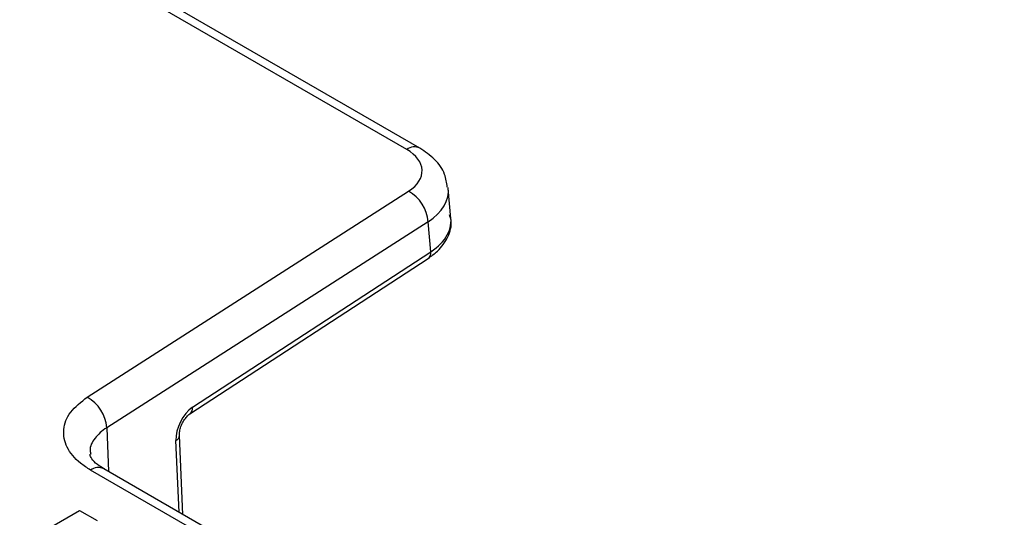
# Paper-space layout 'Sheet1' of a CAD drawing. Header units: millimetres. Extents: x -1 to 420, y -14 to 297.
# Tile 103 of 110: x 333.23 to 340.71, y 255.36 to 259.14. Entities that reach past the tile are written whole.
import ezdxf

# ---------------------------------------------------------------- set-up
doc = ezdxf.new("R2010")
doc.units = ezdxf.units.MM

psp = doc.layouts.new('Sheet1')

# ---------------------------------------------------------------- linework, layer by layer
at = {"color": 7, "linetype": 'Continuous', "lineweight": 25}
for p, q in [((336.1679, 258.1524), (333.2295, 259.8487)), ((336.2679, 258.1623), (333.3295, 259.8586)), ((336.5039, 257.6273), (336.4837, 257.8554)), ((333.7425, 256.2705), (336.1823, 257.8351)), ((336.3308, 257.6031), (333.8909, 256.0386)), ((336.351, 257.3742), (336.3308, 257.6031)), ((334.5416, 256.1935), (336.351, 257.3742)), ((334.522, 256.1441), (336.3315, 257.3247)), ((334.4683, 255.3802), (334.4418, 255.9795)), ((341.124, 251.4703), (333.7676, 255.7171)), ((341.224, 251.4802), (333.8676, 255.727)), ((333.2848, 255.1799), (333.6836, 255.4101)), ((333.6836, 255.4101), (333.8175, 255.3328))]:
    psp.add_line(p, q, dxfattribs=at)
at = {"color": 8, "linetype": 'Continuous', "lineweight": 25}
for p, q in [((333.8909, 256.0386), (333.9033, 255.7064)), ((334.4402, 255.3964), (334.4161, 255.9408))]:
    psp.add_line(p, q, dxfattribs=at)
for centre, radius, start, end in [((336.226, 258.0754), 0.0965, 64.25236, 127.03964), ((336.2985, 257.3664), 0.0531, 308.3709, 8.43141), ((334.4889, 256.1858), 0.0532, 308.54591, 8.41762), ((334.3953, 255.9825), 0.0466, 296.52827, 356.35425), ((333.8257, 255.6401), 0.0965, 64.26347, 127.04747)]:
    psp.add_arc(centre, radius, start, end, dxfattribs=at)
at = {"color": 7, "linetype": 'Continuous', "lineweight": 25}
for centre, start, end in [((336.0353, 257.5775), 4.96148, 60.27993), ((333.5955, 256.013), 4.96167, 60.27974)]:
    psp.add_arc(centre, 0.2966, start, end, dxfattribs=at)
for centre, major_axis, ratio, start_param, end_param in [((335.884, 257.9893), (0.401, 0), 0.575791, 5.551377, 7.067146), ((335.9039, 257.6011), (0.6008, 0.0125), 0.580789, 5.539728, 6.385691), ((334.5501, 256.0267), (0.0842, 0.182), 0.574186, 0.742079, 2.304148)]:
    psp.add_ellipse(centre, major_axis=major_axis, ratio=ratio, start_param=start_param, end_param=end_param, dxfattribs=at)
at = {"color": 8, "linetype": 'Continuous', "lineweight": 25}
psp.add_ellipse((335.884, 257.826), major_axis=(0.6004, 0.0176), ratio=0.576981, start_param=5.534535, end_param=6.336422, dxfattribs=at)
at = {"color": 7, "linetype": 'Continuous', "lineweight": 25}
for points, knots in [([(336.4757, 257.8654), (336.4714, 257.8986), (336.4612, 257.9775), (336.3845, 258.0822), (336.3069, 258.1355), (336.2679, 258.1623)], [0, 0, 0, 0, 0.265535, 0.631308, 1, 1, 1, 1]), ([(336.3315, 257.3247), (336.3557, 257.3423), (336.4195, 257.3886), (336.4853, 257.4839), (336.5159, 257.5865), (336.4977, 257.6407), (336.4928, 257.6551)], [0, 0, 0, 0, 0.210391, 0.554933, 0.881843, 1, 1, 1, 1]), ([(333.7676, 255.7171), (333.7413, 255.7339), (333.6627, 255.7842), (333.5779, 255.8889), (333.552, 256.0248), (333.6024, 256.1608), (333.6958, 256.234), (333.7425, 256.2705)], [0, 0, 0, 0, 0.111615, 0.333658, 0.555721, 0.777863, 1, 1, 1, 1]), ([(334.4418, 255.9795), (334.4419, 255.9877), (334.4421, 256.0045), (334.4501, 256.0392), (334.4652, 256.0763), (334.4858, 256.1095), (334.5069, 256.1331), (334.5173, 256.1407), (334.522, 256.1441)], [0, 0, 0, 0, 0.15849, 0.326292, 0.509445, 0.699558, 0.864451, 1, 1, 1, 1]), ([(333.8731, 255.7256), (333.8545, 255.7366), (333.806, 255.7651), (333.7714, 255.8099), (333.7624, 255.8276), (333.7643, 255.8357), (333.7645, 255.8366)], [0, 0, 0, 0, 0.2047813, 0.5318751, 0.9439063, 1, 1, 1, 1])]:
    psp.add_open_spline(points, degree=3, knots=knots, dxfattribs=at)
at = {"color": 8, "linetype": 'Continuous', "lineweight": 25}
psp.add_open_spline([(333.8909, 256.0386), (333.8909, 256.0386), (333.8516, 256.0159), (333.7966, 255.9605), (333.7566, 255.8882), (333.767, 255.8471), (333.7692, 255.838)], degree=3, knots=[0, 0, 0, 0, 0.000031, 0.437724, 0.875436, 1, 1, 1, 1], dxfattribs=at)

doc.saveas('drawing.dxf')
